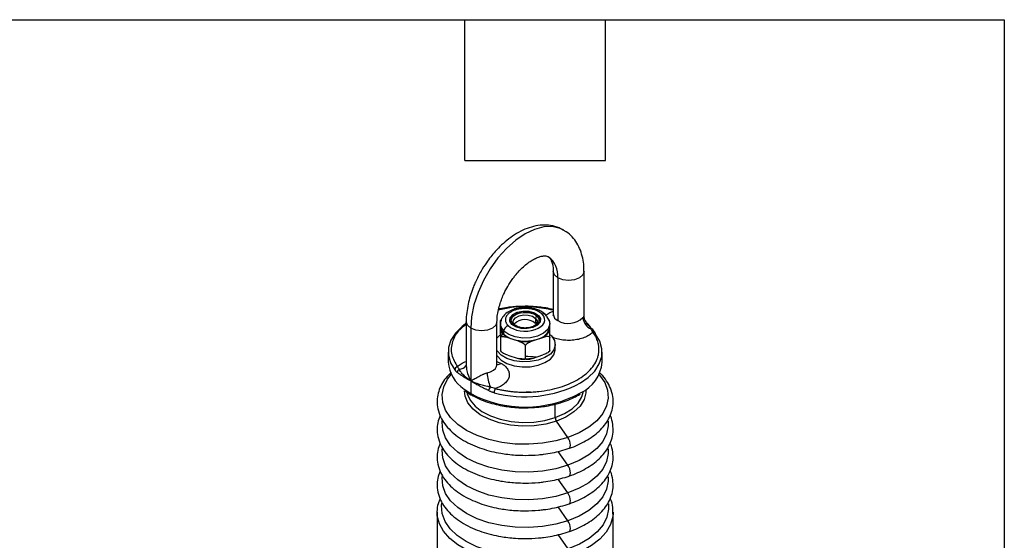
# Model space of a CAD drawing. Header units: millimetres. Extents: x 19 to 819, y 19 to 629.
# Tile 26 of 26: x 659 to 819, y 544 to 629. Entities that reach past the tile are written whole.
import ezdxf

# ---------------------------------------------------------------- set-up
doc = ezdxf.new("R2010")
doc.units = ezdxf.units.MM
doc.header["$LTSCALE"] = 3
doc.layers.add('TEXT', color=140, linetype='Continuous', lineweight=25)

msp = doc.modelspace()

# ---------------------------------------------------------------- linework, layer by layer
for p, q in [((745.883, 587.754), (745.883, 580.813)), ((750.883, 580.556), (750.883, 587.754)), ((746.616, 586.733), (746.616, 579.793)), ((743.468, 580.646), (743.468, 580.565)), ((731.741, 579.59), (731.741, 572.392)), ((736.741, 572.649), (736.741, 579.59)), ((737.295, 577.639), (737.295, 579.68)), ((737.5, 579.986), (737.303, 579.796)), ((737.305, 579.322), (737.312, 578.755)), ((737.312, 579.262), (737.312, 578.772)), ((739.594, 579.146), (739.578, 579.163)), ((742.994, 580.159), (742.994, 579.342)), ((745.284, 579.821), (745.077, 580.028)), ((745.312, 578.772), (745.312, 579.262)), ((732.473, 578.569), (732.473, 569.995)), ((737.312, 578.755), (737.32, 578.188)), ((737.863, 577.603), (737.863, 578.093)), ((745.319, 578.223), (745.312, 578.781)), ((752.694, 577.782), (752.287, 578.354)), ((737.305, 576.464), (737.32, 575.33)), ((737.33, 577.014), (737.33, 574.972)), ((738.484, 577.044), (739.338, 576.764)), ((739.338, 576.764), (740.192, 576.484)), ((742.491, 576.494), (743.338, 576.781)), ((743.338, 576.781), (744.185, 577.068)), ((745.329, 575.007), (745.329, 577.048)), ((746.212, 575.098), (746.212, 575.914)), ((728.812, 574.69), (728.812, 573.057)), ((737.34, 574.866), (737.433, 574.773)), ((737.433, 574.773), (737.544, 574.661)), ((738.484, 574.186), (740.192, 573.626)), ((741.347, 573.656), (741.347, 575.698)), ((742.491, 573.636), (744.185, 574.21)), ((745.122, 574.698), (745.323, 574.892)), ((753.812, 573.057), (753.812, 574.69)), ((736.741, 573.166), (737.423, 572.853)), ((731.741, 572.536), (731.719, 572.493)), ((732.473, 569.995), (732.473, 567.954)), ((731.394, 568.665), (732.473, 567.954)), ((746.21, 564.04), (746.21, 566.228)), ((748.274, 560.815), (746.397, 563.469)), ((748.274, 556.312), (746.692, 558.549)), ((748.274, 551.809), (746.692, 554.046)), ((727.012, 548.68), (727.019, 548.931)), ((727.012, 548.68), (727.012, 541.538)), ((748.274, 547.306), (746.692, 549.542)), ((755.612, 548.68), (755.606, 548.429)), ((755.612, 541.538), (755.612, 548.68)), ((748.312, 542.75), (746.692, 545.039))]:
    msp.add_line(p, q)
at = {"flags": 128}
for points in [[(747.585, 594.484), (746.994, 594.77), (745.732, 595.062), (744.335, 595.008), (742.847, 594.609), (741.312, 593.878), (739.777, 592.837), (738.289, 591.518), (736.893, 589.96), (735.631, 588.211), (734.541, 586.324), (733.658, 584.356), (733.006, 582.368), (732.608, 580.419), (732.473, 578.569)], [(746.616, 586.733), (746.074, 587.201), (745.883, 587.752)], [(750.883, 587.749), (750.693, 587.201), (750.151, 586.733), (749.34, 586.42), (748.383, 586.31), (747.427, 586.42), (746.616, 586.733)], [(743.468, 580.565), (742.819, 580.985), (741.941, 581.231), (740.967, 581.263), (740.046, 581.078), (739.318, 580.704), (738.893, 580.197), (738.813, 579.875)], [(739.157, 579.185), (738.836, 579.717), (738.893, 580.279), (739.318, 580.786), (740.046, 581.16), (740.967, 581.345), (741.941, 581.312), (742.819, 581.067), (743.468, 580.646)], [(743.468, 580.646), (743.788, 580.115), (743.732, 579.552), (743.307, 579.046), (742.578, 578.671), (741.657, 578.486), (740.683, 578.519), (739.805, 578.764), (739.157, 579.185)], [(739.362, 579.583), (739.425, 579.872), (739.756, 580.268), (740.325, 580.56), (741.043, 580.704), (741.803, 580.678), (742.488, 580.487), (742.994, 580.159)], [(731.85, 579.405), (731.094, 578.846), (730.015, 577.779), (729.268, 576.62), (728.874, 575.405), (728.845, 574.169), (729.182, 572.948), (729.875, 571.778)], [(732.473, 578.569), (731.931, 579.037), (731.741, 579.59), (731.741, 579.595)], [(736.741, 579.591), (736.741, 579.59), (736.551, 579.037), (736.009, 578.569), (735.198, 578.256), (734.241, 578.146), (733.284, 578.256), (732.473, 578.569)], [(737.863, 578.093), (737.406, 578.765), (737.312, 579.245)], [(745.312, 579.262), (745.293, 579.038), (744.978, 578.339), (744.305, 577.73), (743.338, 577.271), (742.173, 577.007), (740.924, 576.964), (739.713, 577.146), (738.658, 577.535), (737.863, 578.093)], [(742.994, 580.159), (743.244, 579.744), (743.262, 579.595)], [(743.811, 579.875), (743.788, 580.033), (743.468, 580.565)], [(744.761, 580.432), (745.218, 579.759), (745.312, 579.262)], [(736.741, 576.933), (736.887, 577.129), (737.353, 577.581)], [(745.409, 577.466), (745.583, 577.301), (746.073, 576.584), (746.209, 575.818), (745.983, 575.059), (745.41, 574.363), (744.533, 573.782), (743.417, 573.36), (742.145, 573.127), (740.811, 573.101), (739.515, 573.283), (738.351, 573.661), (737.408, 574.205), (736.754, 574.877), (736.741, 574.896)], [(750.308, 569.679), (751.53, 570.533), (752.609, 571.601), (753.357, 572.759), (753.751, 573.974), (753.78, 575.211), (753.443, 576.431), (752.75, 577.601)], [(736.741, 574.079), (736.754, 574.06), (737.408, 573.389), (738.351, 572.844), (739.515, 572.466), (740.811, 572.284), (742.145, 572.31), (743.417, 572.543), (744.533, 572.966), (745.41, 573.547), (745.983, 574.242), (746.209, 575.001), (746.212, 575.098)], [(735.154, 571.305), (735.697, 571.476), (736.151, 571.718), (736.488, 572.017), (736.688, 572.354), (736.741, 572.649)], [(748.274, 560.815), (746.275, 560.245), (744.14, 559.872), (741.928, 559.707), (739.7, 559.755), (737.515, 560.014), (735.434, 560.476), (733.513, 561.131), (731.805, 561.959), (730.357, 562.937), (729.207, 564.041), (728.387, 565.238), (727.92, 566.497), (727.818, 567.783), (728.085, 569.061), (728.712, 570.297), (729.302, 571.057)], [(753.323, 571.057), (753.418, 570.948), (754.237, 569.751), (754.704, 568.492), (754.806, 567.206), (754.54, 565.927), (753.913, 564.692), (752.942, 563.533), (751.654, 562.482), (750.084, 561.568), (748.274, 560.815)], [(746.397, 563.469), (744.651, 562.99), (742.776, 562.717), (740.845, 562.66), (738.932, 562.822), (737.111, 563.196), (735.451, 563.768), (734.016, 564.516), (732.862, 565.411), (732.032, 566.42), (731.559, 567.502), (731.45, 568.365)], [(731.862, 568.177), (731.917, 567.925), (732.373, 566.883), (733.172, 565.912), (734.284, 565.049), (735.666, 564.329), (737.265, 563.778), (739.02, 563.417), (740.862, 563.261), (742.722, 563.316), (744.528, 563.579), (746.21, 564.04)], [(746.21, 564.04), (747.704, 564.682), (748.952, 565.48), (749.907, 566.403), (750.531, 567.416), (750.788, 568.351)], [(751.163, 568.615), (751.163, 568.077), (750.883, 566.973), (750.235, 565.921), (749.244, 564.963), (747.948, 564.135), (746.397, 563.469)], [(748.274, 556.312), (746.275, 555.741), (744.14, 555.369), (741.928, 555.204), (739.7, 555.252), (737.515, 555.511), (735.434, 555.973), (733.513, 556.628), (731.805, 557.455), (730.357, 558.434), (729.207, 559.537), (728.387, 560.735), (727.92, 561.994), (727.818, 563.28), (727.837, 563.491)], [(754.791, 563.459), (754.806, 562.703), (754.54, 561.424), (753.913, 560.189), (752.942, 559.03), (751.654, 557.979), (750.084, 557.065), (748.274, 556.312)], [(748.478, 559.062), (748.571, 559.127), (748.656, 559.301), (748.685, 559.558), (748.656, 559.871), (748.571, 560.208), (748.439, 560.534), (748.274, 560.815)], [(748.274, 551.809), (746.275, 551.238), (744.14, 550.866), (741.928, 550.701), (739.7, 550.749), (737.515, 551.007), (735.434, 551.47), (733.513, 552.125), (731.805, 552.952), (730.357, 553.931), (729.207, 555.034), (728.387, 556.232), (727.92, 557.491), (727.818, 558.777), (727.837, 558.988)], [(754.791, 558.955), (754.806, 558.199), (754.54, 556.921), (753.913, 555.686), (752.942, 554.527), (751.654, 553.476), (750.084, 552.561), (748.274, 551.809)], [(748.478, 554.559), (748.571, 554.623), (748.656, 554.797), (748.685, 555.054), (748.656, 555.367), (748.571, 555.704), (748.439, 556.031), (748.274, 556.312)], [(748.274, 547.306), (746.275, 546.735), (744.14, 546.363), (741.928, 546.198), (739.7, 546.246), (737.515, 546.504), (735.434, 546.967), (733.513, 547.621), (731.805, 548.449), (730.357, 549.428), (729.207, 550.531), (728.387, 551.729), (727.92, 552.987), (727.818, 554.274), (727.837, 554.485)], [(754.791, 554.452), (754.806, 553.696), (754.54, 552.418), (753.913, 551.183), (752.942, 550.024), (751.654, 548.973), (750.084, 548.058), (748.274, 547.306)], [(748.478, 550.056), (748.571, 550.12), (748.656, 550.294), (748.685, 550.551), (748.656, 550.864), (748.571, 551.201), (748.439, 551.527), (748.274, 551.809)], [(748.685, 541.607), (746.677, 541.028), (744.538, 540.637), (742.319, 540.445), (740.075, 540.456), (737.861, 540.669), (735.733, 541.079), (733.742, 541.676), (731.937, 542.446), (730.364, 543.37), (729.059, 544.424), (728.057, 545.583), (727.381, 546.818), (727.048, 548.099), (727.012, 548.68)], [(748.312, 542.75), (746.301, 542.176), (744.155, 541.802), (741.932, 541.636), (739.691, 541.684), (737.495, 541.944), (735.402, 542.409), (733.471, 543.067), (731.754, 543.899), (730.298, 544.884), (729.142, 545.993), (728.318, 547.196), (727.848, 548.462), (727.746, 549.755), (727.787, 550.142)], [(754.85, 550.048), (754.879, 549.175), (754.611, 547.89), (753.98, 546.647), (753.004, 545.482), (751.709, 544.426), (750.131, 543.506), (748.312, 542.75)], [(748.478, 545.553), (748.571, 545.617), (748.656, 545.791), (748.685, 546.048), (748.656, 546.361), (748.571, 546.698), (748.439, 547.024), (748.274, 547.306)], [(755.606, 548.429), (755.559, 547.966), (755.19, 546.688), (754.479, 545.459), (753.444, 544.31), (752.11, 543.268), (750.511, 542.359), (748.685, 541.607)]]:
    msp.add_lwpolyline(points, dxfattribs=at)
for centre, radius, start, end in [((742.943, 587.142), 3.695, 353.64738, 54.62595), ((744.287, 580.351), 0.545, 54.8009, 113.33154), ((744.313, 580.452), 0.449, 357.42026, 50.07972), ((747.087, 580.904), 1.207, 184.29812, 247.02202), ((738.881, 578.013), 1.021, 108.74486, 175.51816), ((739.453, 578.992), 0.201, 51.11523, 113.59659), ((741.328, 577.39), 2.567, 49.54051, 135.16233), ((743.375, 580.129), 0.383, 108.74486, 175.51816), ((748.333, 582.779), 3.445, 240.09285, 313.64771), ((752.926, 580.46), 2.222, 184.47922, 245.67945), ((738.973, 578.841), 1.663, 182.97176, 228.12479), ((737.966, 576.964), 0.638, 108.74486, 175.51816), ((740.422, 580.386), 3.781, 227.40335, 253.33851), ((742.898, 579.188), 2.447, 280.36143, 350.62229), ((752.088, 578.186), 0.26, 40.68253, 107.30782), ((752.413, 577.546), 0.367, 40.40467, 109.17747), ((752.446, 577.607), 0.303, 358.91247, 35.74456), ((741.311, 583.03), 6.569, 252.52138, 287.97141), ((737.612, 574.96), 0.283, 177.54878, 226.073), ((734.643, 573.53), 5.85, 184.6378, 236.26277), ((736.767, 573.88), 1.219, 268.77514, 302.55803), ((747.782, 573.547), 6.05, 294.91153, 355.35104), ((730.467, 571.724), 0.594, 103.07599, 174.75521), ((730.885, 571.408), 0.573, 118.24697, 185.31823), ((730.611, 573.263), 1.349, 270.12501, 325.5071), ((741.167, 571.425), 6.014, 181.13453, 203.79676), ((741.281, 586.584), 19.164, 254.83928, 298.10161), ((732.711, 567.924), 0.239, 172.69164, 236.46907), ((741.303, 584.65), 18.887, 242.12704, 298.55116), ((737.093, 567.897), 1.804, 142.37836, 162.6136), ((737.526, 568.076), 1.257, 147.0901, 179.50851), ((747.28, 564.073), 1.071, 181.77944, 214.40295)]:
    msp.add_arc(centre, radius, start, end)
for points, knots in [([(747.576, 594.448), (747.33, 594.594), (746.675, 594.983), (745.482, 595.268), (744.087, 595.336), (742.687, 595.121), (741.288, 594.654), (739.933, 593.964), (738.665, 593.101), (737.5, 592.11), (736.528, 591.113), (735.708, 590.135), (734.922, 589.082), (734.431, 588.276), (734.147, 587.808)], [0, 0, 0, 0, 0.05824099, 0.15521526, 0.24606252, 0.33973108, 0.43485567, 0.52910548, 0.62024523, 0.70627756, 0.78970003, 0.85033806, 0.91316636, 1, 1, 1, 1]), ([(750.865, 587.747), (750.866, 588.042), (750.868, 588.802), (750.685, 589.966), (750.32, 591.222), (749.756, 592.385), (748.981, 593.401), (748.241, 594.11), (747.718, 594.376), (747.576, 594.448)], [0, 0, 0, 0, 0.104199, 0.268194, 0.4339597, 0.6004636, 0.7676031, 0.9371708, 1, 1, 1, 1]), ([(738.477, 585.308), (738.75, 585.752), (739.135, 586.376), (739.778, 587.212), (740.346, 587.873), (741.039, 588.559), (741.76, 589.158), (742.484, 589.645), (743.172, 589.999), (743.791, 590.217), (744.311, 590.31), (744.712, 590.295), (744.933, 590.246), (745.031, 590.173), (745.064, 590.149)], [0, 0, 0, 0, 0.1183962, 0.1666276, 0.2455224, 0.3256879, 0.4096156, 0.4947876, 0.5804, 0.6664094, 0.753957, 0.8457743, 0.9493299, 1, 1, 1, 1]), ([(745.064, 590.149), (745.122, 590.117), (745.25, 590.046), (745.454, 589.784), (745.679, 589.318), (745.829, 588.641), (745.902, 588.099), (745.882, 587.764), (745.881, 587.752)], [0, 0, 0, 0, 0.180314, 0.3979943, 0.59828, 0.7964513, 0.9928101, 1, 1, 1, 1]), ([(734.147, 587.808), (733.83, 587.223), (733.384, 586.398), (732.853, 585.136), (732.462, 584.05), (732.103, 582.758), (731.858, 581.423), (731.736, 580.353), (731.754, 579.755), (731.759, 579.596)], [0, 0, 0, 0, 0.2195851, 0.3093014, 0.4572194, 0.6093651, 0.7713819, 0.9392519, 1, 1, 1, 1]), ([(736.743, 579.591), (736.753, 579.893), (736.772, 580.498), (736.954, 581.523), (737.217, 582.491), (737.54, 583.393), (737.932, 584.311), (738.279, 584.947), (738.477, 585.308)], [0, 0, 0, 0, 0.1815037, 0.3642417, 0.5427376, 0.6738295, 0.8142822, 1, 1, 1, 1]), ([(745.883, 581.48), (744.861, 581.677), (742.676, 582.098), (739.507, 582.07), (737.666, 581.637), (736.962, 581.472)], [0, 0, 0, 0, 0.3518838, 0.752275, 1, 1, 1, 1]), ([(741.312, 582.117), (740.634, 582.1), (739.683, 582.076), (738.315, 581.909), (737.546, 581.795), (737.07, 581.677), (737.008, 581.662)], [0, 0, 0, 0, 0.4618005, 0.6476119, 0.9539076, 1, 1, 1, 1]), ([(744.601, 580.796), (744.424, 580.945), (744.083, 581.231), (743.238, 581.629), (742.156, 581.892), (740.994, 581.923), (740.06, 581.8), (739.196, 581.552), (738.301, 581.091), (737.677, 580.462), (737.352, 579.797), (737.327, 579.413), (737.313, 579.214)], [0, 0, 0, 0, 0.0901557, 0.1727027, 0.314859, 0.428345, 0.5137559, 0.5987258, 0.7070456, 0.8403745, 0.9170438, 1, 1, 1, 1]), ([(744.071, 580.851), (744.041, 580.88), (743.982, 580.937), (743.882, 581.018), (743.776, 581.096), (743.663, 581.171), (743.543, 581.241), (743.416, 581.309), (743.159, 581.431), (742.739, 581.584), (742.123, 581.715), (741.474, 581.774), (740.835, 581.754), (740.231, 581.666), (739.682, 581.518), (739.19, 581.314), (738.764, 581.052), (738.422, 580.739), (738.194, 580.384), (738.092, 580.009), (738.122, 579.698), (738.205, 579.461), (738.293, 579.294), (738.407, 579.133), (738.504, 579.031), (738.553, 578.98)], [0, 0, 0, 0, 0.0172809, 0.0344385, 0.0515226, 0.0685835, 0.0856718, 0.1028379, 0.1201315, 0.1850834, 0.2500888, 0.3150408, 0.3800462, 0.4400039, 0.5000144, 0.5599721, 0.6199826, 0.6849346, 0.7499399, 0.8148919, 0.8798973, 0.9100484, 0.9399357, 0.9698295, 1, 1, 1, 1]), ([(738.553, 578.98), (739.447, 578.101), (741.41, 577.806), (744.456, 578.839), (744.966, 579.972), (744.071, 580.851)], [0, 0, 0, 0, 0.5, 0.5, 1, 1, 1, 1]), ([(739.372, 579.176), (738.743, 579.794), (739.102, 580.591), (741.244, 581.317), (742.623, 581.11), (743.252, 580.492)], [0, 0, 0, 0, 0.5, 0.5, 1, 1, 1, 1]), ([(745.883, 581.604), (745.492, 581.689), (744.751, 581.849), (743.553, 582.008), (742.418, 582.102), (741.646, 582.113), (741.312, 582.117)], [0, 0, 0, 0, 0.2669206, 0.505628, 0.7859983, 1, 1, 1, 1]), ([(744.701, 580.667), (744.901, 580.82), (745.236, 581.076), (745.698, 581.252), (745.883, 581.323)], [0, 0, 0, 0, 0.5976231, 1, 1, 1, 1]), ([(745.875, 580.82), (745.861, 580.737), (745.843, 580.626), (745.858, 580.651), (745.862, 580.657)], [0, 0, 0, 0, 0.7471177, 1, 1, 1, 1]), ([(731.741, 579.152), (731.386, 578.899), (730.259, 578.093), (729.372, 576.383), (729.163, 574.265), (729.948, 572.947), (730.332, 572.303)], [0, 0, 0, 0, 0.1344714, 0.4273462, 0.7202211, 1, 1, 1, 1]), ([(737.295, 579.68), (737.295, 579.733), (737.295, 579.769), (737.296, 579.806), (737.296, 579.809), (737.298, 579.796), (737.298, 579.757), (737.301, 579.61), (737.303, 579.469), (737.305, 579.322)], [0, 0, 0, 0, 0.125, 0.125, 0.25, 0.25, 0.5, 0.5, 1, 1, 1, 1]), ([(743.252, 580.492), (743.881, 579.874), (743.522, 579.077), (741.381, 578.351), (740.001, 578.558), (739.372, 579.176)], [0, 0, 0, 0, 0.5, 0.5, 1, 1, 1, 1]), ([(739.578, 579.163), (739.543, 579.196), (739.434, 579.302), (739.365, 579.445), (739.378, 579.548), (739.383, 579.585)], [0, 0, 0, 0, 0.2271098, 0.7199683, 1, 1, 1, 1]), ([(741.312, 578.59), (741.061, 578.605), (740.712, 578.625), (740.263, 578.748), (739.948, 578.877), (739.702, 579.027), (739.616, 579.122), (739.589, 579.151)], [0, 0, 0, 0, 0.34888714, 0.4844224, 0.69703103, 0.90506555, 1, 1, 1, 1]), ([(742.925, 579.059), (742.871, 579.015), (742.742, 578.909), (742.436, 578.774), (741.965, 578.629), (741.567, 578.605), (741.312, 578.59)], [0, 0, 0, 0, 0.16249422, 0.38499765, 0.60694428, 1, 1, 1, 1]), ([(743.241, 579.593), (743.244, 579.539), (743.25, 579.401), (743.136, 579.208), (742.968, 579.089), (742.925, 579.059)], [0, 0, 0, 0, 0.3271294, 0.8304831, 1, 1, 1, 1]), ([(745.305, 579.357), (745.303, 579.516), (745.3, 579.712), (745.297, 579.832), (745.297, 579.833), (745.296, 579.834)], [0, 0, 0, 0, 0.7312757, 0.9010592, 1, 1, 1, 1]), ([(750.711, 580.286), (750.753, 580.348), (750.845, 580.483), (750.898, 580.558), (750.876, 580.556), (750.873, 580.556)], [0, 0, 0, 0, 0.4117815, 0.9017227, 1, 1, 1, 1]), ([(751.417, 579.351), (751.269, 579.519), (750.966, 579.864), (750.911, 580.324), (750.883, 580.56)], [0, 0, 0, 0, 0.4864535, 1, 1, 1, 1]), ([(751.196, 579.399), (751.402, 579.222), (751.745, 578.927), (752.021, 578.573), (752.132, 578.431)], [0, 0, 0, 0, 0.59978639, 1, 1, 1, 1]), ([(751.396, 579.355), (751.513, 579.246), (751.793, 578.985), (751.931, 578.637), (752.011, 578.434)], [0, 0, 0, 0, 0.4196361, 1, 1, 1, 1]), ([(736.471, 568.759), (736.579, 568.732), (736.795, 568.679), (737.124, 568.605), (737.455, 568.537), (737.789, 568.474), (738.126, 568.418), (738.466, 568.367), (738.808, 568.322), (739.153, 568.282), (739.501, 568.249), (740.037, 568.206), (740.763, 568.171), (741.683, 568.167), (742.605, 568.204), (743.827, 568.308), (745.318, 568.539), (746.982, 568.963), (748.493, 569.516), (749.827, 570.182), (750.982, 570.952), (751.939, 571.825), (752.674, 572.786), (753.074, 573.646), (753.254, 574.352), (753.318, 574.884), (753.311, 575.415), (753.24, 575.902), (753.124, 576.344), (752.977, 576.742), (752.79, 577.133), (752.566, 577.518), (752.384, 577.768), (752.292, 577.893)], [0, 0, 0, 0, 0.0122802, 0.0245186, 0.0367257, 0.0489119, 0.0610878, 0.0732642, 0.0854515, 0.0976604, 0.1099014, 0.1221849, 0.1539657, 0.185765, 0.2179246, 0.2501031, 0.314393, 0.3779267, 0.4389572, 0.5000064, 0.561037, 0.6220862, 0.6856198, 0.7499098, 0.7820695, 0.8142479, 0.8460286, 0.8778279, 0.9023441, 0.9267347, 0.9510844, 0.975478, 1, 1, 1, 1]), ([(737.32, 578.188), (737.336, 578.152), (737.37, 578.08), (737.431, 577.973), (737.5, 577.869), (737.578, 577.766), (737.664, 577.666), (737.729, 577.601), (737.761, 577.568)], [0, 0, 0, 0, 0.1672877, 0.3338306, 0.5, 0.6661694, 0.8327123, 1, 1, 1, 1]), ([(737.32, 578.188), (737.322, 578.041), (737.323, 577.888), (737.326, 577.605), (737.327, 577.5), (737.328, 577.324), (737.329, 577.261), (737.329, 577.133), (737.33, 577.067), (737.33, 577.014)], [0, 0, 0, 0, 0.5, 0.5, 0.75, 0.75, 0.875, 0.875, 1, 1, 1, 1]), ([(737.761, 577.568), (737.794, 577.536), (737.861, 577.472), (737.972, 577.38), (738.089, 577.291), (738.213, 577.205), (738.344, 577.122), (738.437, 577.07), (738.484, 577.044)], [0, 0, 0, 0, 0.1672877, 0.3338306, 0.5, 0.6661694, 0.8327123, 1, 1, 1, 1]), ([(744.185, 577.068), (744.231, 577.095), (744.322, 577.148), (744.451, 577.232), (744.573, 577.318), (744.688, 577.409), (744.796, 577.502), (744.929, 577.63), (745.075, 577.797), (745.22, 578.006), (745.286, 578.15), (745.319, 578.223)], [0, 0, 0, 0, 0.0836227, 0.1668861, 0.2499759, 0.3330786, 0.4163809, 0.5000681, 0.6669095, 0.8330552, 1, 1, 1, 1]), ([(745.329, 577.048), (745.329, 577.101), (745.329, 577.167), (745.329, 577.296), (745.328, 577.359), (745.327, 577.535), (745.326, 577.64), (745.323, 577.921), (745.321, 578.076), (745.319, 578.223)], [0, 0, 0, 0, 0.125, 0.125, 0.25, 0.25, 0.5, 0.5, 1, 1, 1, 1]), ([(752.292, 577.893), (752.108, 577.732), (751.732, 577.402), (750.931, 577.011), (749.99, 576.727), (748.967, 576.581), (747.938, 576.572), (746.948, 576.7), (746.177, 576.885), (745.799, 577.068), (745.686, 577.123)], [0, 0, 0, 0, 0.1307616, 0.2674802, 0.4067352, 0.5447104, 0.6777918, 0.8069027, 0.9419806, 1, 1, 1, 1]), ([(752.31, 578.214), (752.342, 578.168), (752.404, 578.077), (752.495, 577.947), (752.583, 577.825), (752.668, 577.708), (752.723, 577.637), (752.75, 577.601)], [0, 0, 0, 0, 0.2032708, 0.4044937, 0.6040763, 0.8024365, 1, 1, 1, 1]), ([(737.33, 577.014), (737.33, 577.067), (737.353, 577.11), (737.422, 577.171), (737.466, 577.189), (737.609, 577.224), (737.717, 577.221), (738.04, 577.183), (738.262, 577.116), (738.484, 577.044)], [0, 0, 0, 0, 0.125, 0.125, 0.25, 0.25, 0.5, 0.5, 1, 1, 1, 1]), ([(740.192, 576.484), (740.414, 576.412), (740.634, 576.333), (740.959, 576.159), (741.068, 576.09), (741.21, 575.962), (741.255, 575.914), (741.324, 575.809), (741.347, 575.751), (741.347, 575.698)], [0, 0, 0, 0, 0.5, 0.5, 0.75, 0.75, 0.875, 0.875, 1, 1, 1, 1]), ([(741.347, 575.698), (741.347, 575.751), (741.37, 575.809), (741.438, 575.916), (741.482, 575.964), (741.624, 576.094), (741.731, 576.162), (742.051, 576.338), (742.271, 576.42), (742.491, 576.494)], [0, 0, 0, 0, 0.125, 0.125, 0.25, 0.25, 0.5, 0.5, 1, 1, 1, 1]), ([(744.185, 577.068), (744.404, 577.143), (744.623, 577.211), (744.945, 577.252), (745.053, 577.256), (745.194, 577.222), (745.238, 577.204), (745.306, 577.144), (745.329, 577.101), (745.329, 577.048)], [0, 0, 0, 0, 0.5, 0.5, 0.75, 0.75, 0.875, 0.875, 1, 1, 1, 1]), ([(737.33, 574.972), (737.33, 574.95), (737.329, 574.905), (737.329, 574.86), (737.329, 574.838), (737.328, 574.849), (737.328, 574.851)], [0, 0, 0, 0, 0.2449025, 0.4886206, 0.8982168, 1, 1, 1, 1]), ([(738.484, 574.186), (738.262, 574.259), (738.042, 574.337), (737.717, 574.511), (737.608, 574.58), (737.466, 574.708), (737.421, 574.756), (737.353, 574.861), (737.33, 574.919), (737.33, 574.972)], [0, 0, 0, 0, 0.5, 0.5, 0.75, 0.75, 0.875, 0.875, 1, 1, 1, 1]), ([(745.329, 575.007), (745.329, 574.954), (745.306, 574.895), (745.238, 574.789), (745.194, 574.741), (745.052, 574.611), (744.945, 574.542), (744.625, 574.366), (744.405, 574.285), (744.185, 574.21)], [0, 0, 0, 0, 0.125, 0.125, 0.25, 0.25, 0.5, 0.5, 1, 1, 1, 1]), ([(745.328, 574.887), (745.328, 574.884), (745.328, 574.879), (745.329, 574.904), (745.329, 574.949), (745.329, 574.993), (745.329, 575.007)], [0, 0, 0, 0, 0.1952072, 0.518657, 0.844987, 1, 1, 1, 1]), ([(730.332, 572.303), (730.522, 572.465), (730.908, 572.792), (731.44, 573.087), (731.775, 573.185), (731.8, 573.192)], [0, 0, 0, 0, 0.4742656, 0.9613275, 1, 1, 1, 1]), ([(737.423, 572.853), (737.471, 572.825), (737.566, 572.768), (737.699, 572.68), (737.826, 572.588), (737.946, 572.492), (738.116, 572.342), (738.317, 572.13), (738.514, 571.85), (738.653, 571.558), (738.757, 571.164), (738.74, 570.667), (738.529, 570.185), (738.249, 569.821), (737.981, 569.561), (737.663, 569.32), (737.342, 569.127), (737.036, 568.977), (736.762, 568.86), (736.568, 568.793), (736.471, 568.759)], [0, 0, 0, 0, 0.0247256, 0.0493799, 0.0740138, 0.098678, 0.1234236, 0.1867463, 0.2501319, 0.3134546, 0.3768401, 0.5000092, 0.6231782, 0.6865009, 0.7498864, 0.8132092, 0.8765947, 0.9177553, 0.9588117, 1, 1, 1, 1]), ([(736.768, 572.485), (736.771, 572.481), (736.784, 572.463), (736.734, 572.568), (736.746, 572.628), (736.749, 572.642)], [0, 0, 0, 0, 0.198369, 0.822988, 1, 1, 1, 1]), ([(741.347, 573.656), (741.347, 573.603), (741.323, 573.56), (741.254, 573.5), (741.21, 573.481), (741.067, 573.446), (740.959, 573.449), (740.636, 573.488), (740.414, 573.554), (740.192, 573.626)], [0, 0, 0, 0, 0.125, 0.125, 0.25, 0.25, 0.5, 0.5, 1, 1, 1, 1]), ([(741.312, 574.012), (741.905, 574.002), (742.507, 573.992), (743.091, 573.917), (743.101, 573.916)], [0, 0, 0, 0, 0.9838409, 1, 1, 1, 1]), ([(742.491, 573.636), (742.272, 573.562), (742.053, 573.494), (741.731, 573.452), (741.623, 573.449), (741.482, 573.482), (741.438, 573.501), (741.369, 573.561), (741.347, 573.603), (741.347, 573.656)], [0, 0, 0, 0, 0.5, 0.5, 0.75, 0.75, 0.875, 0.875, 1, 1, 1, 1]), ([(729.288, 571.398), (728.989, 571.092), (728.384, 570.472), (727.708, 569.432), (727.224, 568.304), (726.983, 567.083), (727.024, 565.775), (727.385, 564.482), (728.038, 563.268), (728.914, 562.181), (730.01, 561.198), (731.29, 560.335), (732.716, 559.601), (734.235, 559.006), (735.784, 558.554), (737.204, 558.256), (738.526, 558.064), (739.849, 557.938), (740.798, 557.92), (741.312, 557.911)], [0, 0, 0, 0, 0.0574722, 0.1162574, 0.17612, 0.237833, 0.3028913, 0.3735703, 0.4376876, 0.5022279, 0.566572, 0.6302724, 0.692907, 0.7539427, 0.8117701, 0.865595, 0.904751, 0.9483623, 1, 1, 1, 1]), ([(732.473, 569.995), (732.393, 570.035), (732.239, 570.112), (732.025, 570.226), (731.834, 570.331), (731.667, 570.429), (731.522, 570.517), (731.396, 570.596), (731.221, 570.709), (731.008, 570.852), (730.772, 571.02), (730.582, 571.16), (730.434, 571.271), (730.351, 571.33), (730.314, 571.355)], [0, 0, 0, 0, 0.0945555, 0.1814093, 0.2605615, 0.332012, 0.395761, 0.4518087, 0.5001554, 0.6362948, 0.7543083, 0.8542246, 0.9360919, 1, 1, 1, 1]), ([(732.473, 569.995), (732.038, 570.283), (731.655, 570.598), (731.171, 571.088), (731.026, 571.254), (730.839, 571.501), (730.782, 571.584), (730.706, 571.707), (730.683, 571.748), (730.642, 571.83), (730.623, 571.871), (730.614, 571.914)], [0, 0, 0, 0, 0.5, 0.5, 0.75, 0.75, 0.875, 0.875, 0.9375, 0.9375, 1, 1, 1, 1]), ([(731.752, 572.393), (731.766, 572.143), (731.811, 571.334), (732.202, 570.543), (732.473, 569.995)], [0, 0, 0, 0, 0.308714, 1, 1, 1, 1]), ([(732.473, 569.995), (732.512, 570.018), (732.586, 570.06), (732.698, 570.124), (732.801, 570.183), (732.893, 570.235), (733.051, 570.325), (733.276, 570.451), (733.606, 570.633), (733.948, 570.813), (734.259, 570.968), (734.501, 571.078), (734.677, 571.152), (734.845, 571.215), (735.004, 571.268), (735.105, 571.293), (735.154, 571.305)], [0, 0, 0, 0, 0.06370446, 0.12053653, 0.17049636, 0.21358435, 0.24980136, 0.38428147, 0.49960288, 0.63389943, 0.74929647, 0.80679057, 0.86015958, 0.90980244, 0.95621428, 1, 1, 1, 1]), ([(748.478, 559.063), (748.485, 559.065), (748.976, 559.215), (749.88, 559.605), (751.166, 560.242), (752.33, 560.995), (753.36, 561.844), (754.23, 562.79), (754.918, 563.829), (755.399, 564.959), (755.642, 566.179), (755.6, 567.487), (755.242, 568.781), (754.577, 569.989), (753.932, 570.849), (753.436, 571.28), (753.314, 571.386)], [0, 0, 0, 0, 0.0010946, 0.0738105, 0.1481936, 0.2237958, 0.3003985, 0.3778975, 0.4564105, 0.5363625, 0.6187858, 0.7056771, 0.8000753, 0.8857099, 0.9719093, 1, 1, 1, 1]), ([(735.372, 568.436), (735.326, 568.459), (735.225, 568.511), (735.059, 568.591), (734.866, 568.684), (734.646, 568.789), (734.401, 568.908), (734.131, 569.042), (733.823, 569.199), (733.449, 569.4), (732.983, 569.666), (732.656, 569.878), (732.473, 569.995)], [0, 0, 0, 0, 0.04380075, 0.09673572, 0.15884828, 0.230165, 0.31070328, 0.40047511, 0.49948906, 0.62435679, 0.79119491, 1, 1, 1, 1]), ([(735.664, 568.998), (735.57, 569.014), (735.488, 569.032), (735.328, 569.066), (735.25, 569.083), (735.023, 569.135), (734.878, 569.17), (734.451, 569.277), (734.179, 569.352), (733.393, 569.595), (732.908, 569.781), (732.473, 569.995)], [0, 0, 0, 0, 0.0625, 0.0625, 0.125, 0.125, 0.25, 0.25, 0.5, 0.5, 1, 1, 1, 1]), ([(731.515, 568.436), (731.826, 568.196), (732.154, 567.943), (732.559, 567.738), (732.581, 567.728)], [0, 0, 0, 0, 0.9468492, 1, 1, 1, 1]), ([(736.269, 568.087), (736.208, 568.103), (736.087, 568.136), (735.906, 568.197), (735.726, 568.267), (735.548, 568.346), (735.431, 568.406), (735.372, 568.436)], [0, 0, 0, 0, 0.1975635, 0.3959237, 0.5955063, 0.7967292, 1, 1, 1, 1]), ([(741.312, 565.629), (741.99, 565.647), (742.94, 565.672), (744.312, 565.835), (745.448, 566.027), (746.743, 566.341), (748.014, 566.756), (749.204, 567.251), (749.896, 567.649), (750.227, 567.839)], [0, 0, 0, 0, 0.2045329, 0.2868293, 0.4224886, 0.5615966, 0.7090818, 0.8610694, 1, 1, 1, 1]), ([(741.473, 568.251), (741.629, 568.242), (741.86, 568.229), (742.086, 568.256), (742.16, 568.264)], [0, 0, 0, 0, 0.6733081, 1, 1, 1, 1]), ([(732.581, 567.728), (732.985, 567.51), (733.801, 567.07), (735.173, 566.555), (736.556, 566.163), (737.834, 565.906), (739.071, 565.737), (740.207, 565.644), (740.978, 565.634), (741.312, 565.629)], [0, 0, 0, 0, 0.16923338, 0.34194353, 0.50250246, 0.64493501, 0.76055228, 0.89634885, 1, 1, 1, 1]), ([(727.504, 564.355), (727.421, 564.172), (727.162, 563.607), (726.991, 562.578), (727.021, 561.272), (727.386, 559.979), (728.038, 558.765), (728.914, 557.678), (730.01, 556.695), (731.29, 555.832), (732.716, 555.097), (734.235, 554.503), (735.784, 554.051), (737.204, 553.753), (738.526, 553.561), (739.849, 553.434), (740.798, 553.417), (741.312, 553.408)], [0, 0, 0, 0, 0.0344798, 0.1068025, 0.1830454, 0.2658755, 0.3410158, 0.4166517, 0.4920578, 0.5667094, 0.6401121, 0.7116409, 0.7794099, 0.8424883, 0.888376, 0.9394849, 1, 1, 1, 1]), ([(748.478, 554.56), (748.485, 554.562), (748.976, 554.712), (749.88, 555.102), (751.166, 555.738), (752.33, 556.492), (753.36, 557.341), (754.23, 558.287), (754.919, 559.326), (755.398, 560.455), (755.646, 561.677), (755.583, 562.979), (755.389, 563.91), (755.138, 564.371), (755.12, 564.404)], [0, 0, 0, 0, 0.0013559, 0.0914274, 0.1835639, 0.2772106, 0.3720966, 0.4680929, 0.565345, 0.6643797, 0.7664756, 0.8741057, 0.9910346, 1, 1, 1, 1]), ([(727.504, 559.852), (727.421, 559.669), (727.162, 559.104), (726.991, 558.075), (727.021, 556.769), (727.386, 555.476), (728.038, 554.262), (728.914, 553.175), (730.01, 552.192), (731.29, 551.328), (732.716, 550.594), (734.235, 550), (735.784, 549.548), (737.204, 549.25), (738.526, 549.058), (739.849, 548.931), (740.798, 548.914), (741.312, 548.904)], [0, 0, 0, 0, 0.0344798, 0.1068025, 0.1830454, 0.2658755, 0.3410158, 0.4166517, 0.4920578, 0.5667094, 0.6401121, 0.7116409, 0.7794099, 0.8424883, 0.888376, 0.9394849, 1, 1, 1, 1]), ([(748.478, 550.057), (748.485, 550.059), (748.976, 550.209), (749.88, 550.598), (751.166, 551.235), (752.33, 551.988), (753.36, 552.838), (754.23, 553.784), (754.919, 554.823), (755.398, 555.952), (755.646, 557.174), (755.583, 558.476), (755.389, 559.407), (755.138, 559.868), (755.12, 559.901)], [0, 0, 0, 0, 0.0013559, 0.0914274, 0.1835639, 0.2772106, 0.3720966, 0.4680929, 0.565345, 0.6643797, 0.7664756, 0.8741057, 0.9910346, 1, 1, 1, 1]), ([(741.312, 557.911), (742.032, 557.928), (743.044, 557.953), (744.51, 558.118), (745.733, 558.314), (747.133, 558.628), (748.023, 558.916), (748.478, 559.063)], [0, 0, 0, 0, 0.2875281, 0.403971, 0.5960539, 0.793477, 1, 1, 1, 1]), ([(727.504, 555.349), (727.421, 555.166), (727.162, 554.601), (726.991, 553.572), (727.021, 552.266), (727.386, 550.973), (728.038, 549.758), (728.914, 548.672), (730.01, 547.689), (731.29, 546.825), (732.716, 546.091), (734.235, 545.497), (735.784, 545.045), (737.204, 544.747), (738.526, 544.555), (739.849, 544.428), (740.798, 544.411), (741.312, 544.401)], [0, 0, 0, 0, 0.0344798, 0.1068025, 0.1830454, 0.2658755, 0.3410158, 0.4166517, 0.4920578, 0.5667094, 0.6401121, 0.7116409, 0.7794099, 0.8424883, 0.888376, 0.9394849, 1, 1, 1, 1]), ([(748.478, 545.554), (748.485, 545.556), (748.976, 545.706), (749.88, 546.095), (751.166, 546.732), (752.33, 547.485), (753.36, 548.335), (754.23, 549.281), (754.919, 550.319), (755.398, 551.449), (755.646, 552.671), (755.583, 553.973), (755.389, 554.903), (755.138, 555.365), (755.12, 555.398)], [0, 0, 0, 0, 0.0013559, 0.0914274, 0.1835639, 0.2772106, 0.3720966, 0.4680929, 0.565345, 0.6643797, 0.7664756, 0.8741057, 0.9910346, 1, 1, 1, 1]), ([(741.312, 553.408), (742.032, 553.425), (743.044, 553.45), (744.51, 553.615), (745.733, 553.811), (747.133, 554.125), (748.023, 554.413), (748.478, 554.56)], [0, 0, 0, 0, 0.28752812, 0.40397103, 0.59605386, 0.79347698, 1, 1, 1, 1]), ([(727.493, 550.867), (727.416, 550.699), (727.168, 550.151), (727.018, 549.502), (727.037, 549.032), (727.04, 548.965)], [0, 0, 0, 0, 0.2751309, 0.8967611, 1, 1, 1, 1]), ([(755.585, 548.395), (755.587, 548.753), (755.592, 549.573), (755.396, 550.43), (755.148, 550.888), (755.131, 550.919)], [0, 0, 0, 0, 0.4192794, 0.9604705, 1, 1, 1, 1]), ([(741.312, 548.904), (742.032, 548.922), (743.044, 548.947), (744.51, 549.112), (745.733, 549.308), (747.133, 549.622), (748.023, 549.91), (748.478, 550.057)], [0, 0, 0, 0, 0.28752812, 0.40397103, 0.59605386, 0.79347698, 1, 1, 1, 1]), ([(741.312, 544.401), (742.032, 544.419), (743.044, 544.444), (744.51, 544.609), (745.733, 544.805), (747.133, 545.119), (748.023, 545.407), (748.478, 545.554)], [0, 0, 0, 0, 0.2875281, 0.403971, 0.5960539, 0.793477, 1, 1, 1, 1])]:
    msp.add_open_spline(points, degree=3, knots=knots)
for points in [[(752.011, 578.434), (752.113, 578.23), (752.207, 578.049), (752.292, 577.893)], [(740.192, 576.484), (740.945, 576.362), (741.742, 576.365), (742.491, 576.494)], [(742.491, 573.636), (741.742, 573.507), (740.945, 573.504), (740.192, 573.626)], [(729.875, 571.778), (730.011, 571.6), (730.158, 571.46), (730.314, 571.355)], [(730.614, 571.914), (730.512, 572.018), (730.418, 572.146), (730.332, 572.303)], [(736.471, 568.759), (736.199, 568.809), (735.932, 568.889), (735.664, 568.998)]]:
    msp.add_open_spline(points, degree=3)
at = {"layer": 'TEXT'}
for p, q in [((19.05, 628.65), (819.15, 628.65)), ((731.52, 605.79), (731.52, 628.65)), ((754.38, 605.79), (754.38, 628.65)), ((819.15, 628.65), (819.15, 19.05)), ((731.52, 605.79), (754.38, 605.79))]:
    msp.add_line(p, q, dxfattribs=at)

doc.saveas('drawing.dxf')
